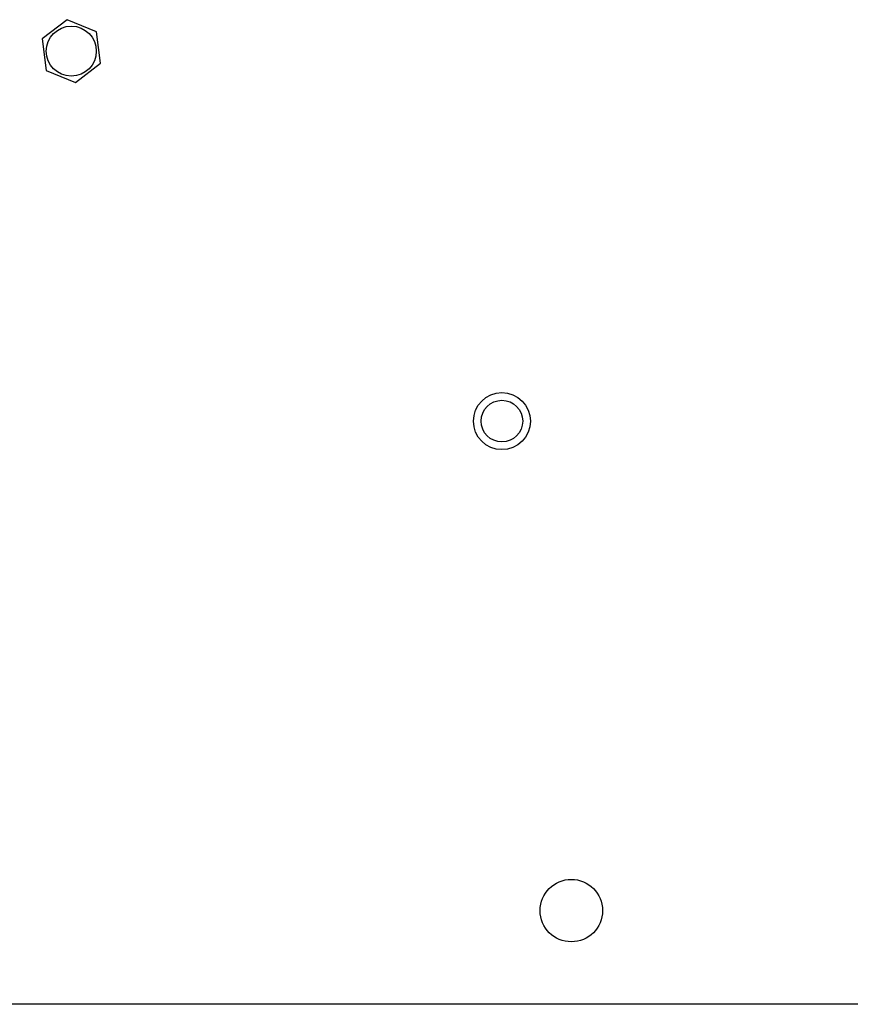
# Model space of a CAD drawing. Header units: millimetres. Extents: x 5 to 418, y 2 to 292.
# Tile 73 of 85: x 354 to 374, y 89 to 112. Entities that reach past the tile are written whole.
import ezdxf

# ---------------------------------------------------------------- set-up
doc = ezdxf.new("R2010")
doc.units = ezdxf.units.MM

msp = doc.modelspace()

# ---------------------------------------------------------------- linework, layer by layer
at = {"color": 7, "linetype": 'Continuous', "lineweight": 25}
for p, q in [((355.3394, 112.4366), (354.7362, 111.9741)), ((356.0416, 112.1454), (355.3394, 112.4366)), ((356.1405, 111.3917), (356.0416, 112.1454)), ((354.7362, 111.9741), (354.8351, 111.2204)), ((355.5373, 110.9292), (356.1405, 111.3917)), ((354.8351, 111.2204), (355.5373, 110.9292)), ((387.855, 88.7996), (303.0217, 88.7996))]:
    msp.add_line(p, q, dxfattribs=at)
for centre, radius in [((355.4384, 111.6829), 0.6), ((365.7717, 102.7996), 0.6833), ((365.7717, 102.7996), 0.5), ((367.4384, 91.0496), 0.75)]:
    msp.add_circle(centre, radius, dxfattribs=at)

doc.saveas('drawing.dxf')
